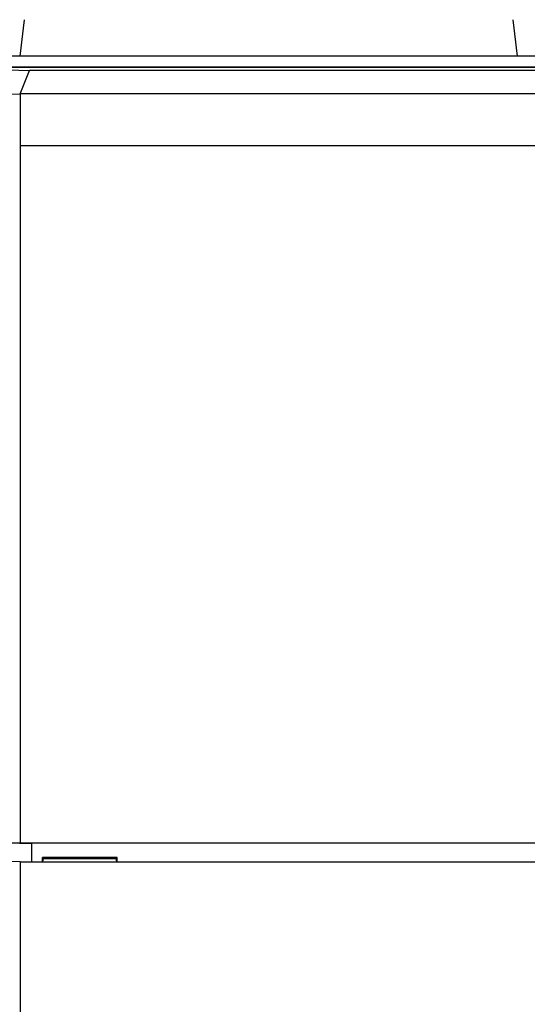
# Model space of a CAD drawing. Header units: millimetres. Extents: x 4414 to 5520, y -269 to 495.
# Tile 45 of 53: x 4950 to 4968, y 67 to 101. Entities that reach past the tile are written whole.
import ezdxf

# ---------------------------------------------------------------- set-up
doc = ezdxf.new("R2010")
doc.units = ezdxf.units.MM
doc.header["$LTSCALE"] = 23.1
doc.layers.get('0').update_dxf_attribs({"linetype": 'CONTINUOUS'})
doc.layers.add('03___PRT_ALL_CURVES', color=7, linetype='CONTINUOUS')

msp = doc.modelspace()

# ---------------------------------------------------------------- linework, layer by layer
at = {"color": 0, "linetype": 'Continuous'}
for p, q in [((4950.63, 100.868), (4950.477, 99.624)), ((4967.325, 100.868), (4967.477, 99.624)), ((4969.752, 99.624), (4948.278, 99.624)), ((4948.644, 99.258), (4988.31, 99.258)), ((4948.657, 99.244), (4988.297, 99.244)), ((4948.714, 99.187), (4950.813, 99.134)), ((4950.497, 98.334), (4950.813, 99.134)), ((4986.141, 99.134), (4950.813, 99.134)), ((4947.937, 98.393), (4950.488, 98.328)), ((4950.497, 98.334), (4950.488, 98.328)), ((4950.488, 98.328), (4950.488, 72.751)), ((4986.458, 98.334), (4950.497, 98.334)), ((4950.488, 72.751), (4947.923, 72.747)), ((4950.476, 72.75), (4950.895, 72.75)), ((4986.467, 72.751), (4950.488, 72.751)), ((4950.895, 72.122), (4950.895, 72.75)), ((4986.06, 72.75), (4950.895, 72.75)), ((4950.488, 72.111), (4947.923, 72.177)), ((4950.488, 72.111), (4950.488, -69.079)), ((4950.488, 72.111), (4986.467, 72.111)), ((4951.255, 72.122), (4951.255, 72.263)), ((4951.255, 72.263), (4951.325, 72.228)), ((4953.81, 72.263), (4951.255, 72.263)), ((4951.255, 72.122), (4951.282, 72.163)), ((4951.282, 72.163), (4951.282, 72.249)), ((4951.282, 72.222), (4953.782, 72.222)), ((4953.74, 72.228), (4951.325, 72.228)), ((4953.81, 72.263), (4953.74, 72.228)), ((4953.782, 72.163), (4953.782, 72.249)), ((4953.81, 72.122), (4953.782, 72.163)), ((4953.81, 72.122), (4953.81, 72.263))]:
    msp.add_line(p, q, dxfattribs=at)
at = {"layer": '03___PRT_ALL_CURVES', "color": 0, "linetype": 'Continuous'}
for p, q in [((4950.488, 98.334), (4950.488, 96.568)), ((4986.467, 98.334), (4950.488, 98.334)), ((4950.488, 96.568), (4986.467, 96.568))]:
    msp.add_line(p, q, dxfattribs=at)

doc.saveas('drawing.dxf')
